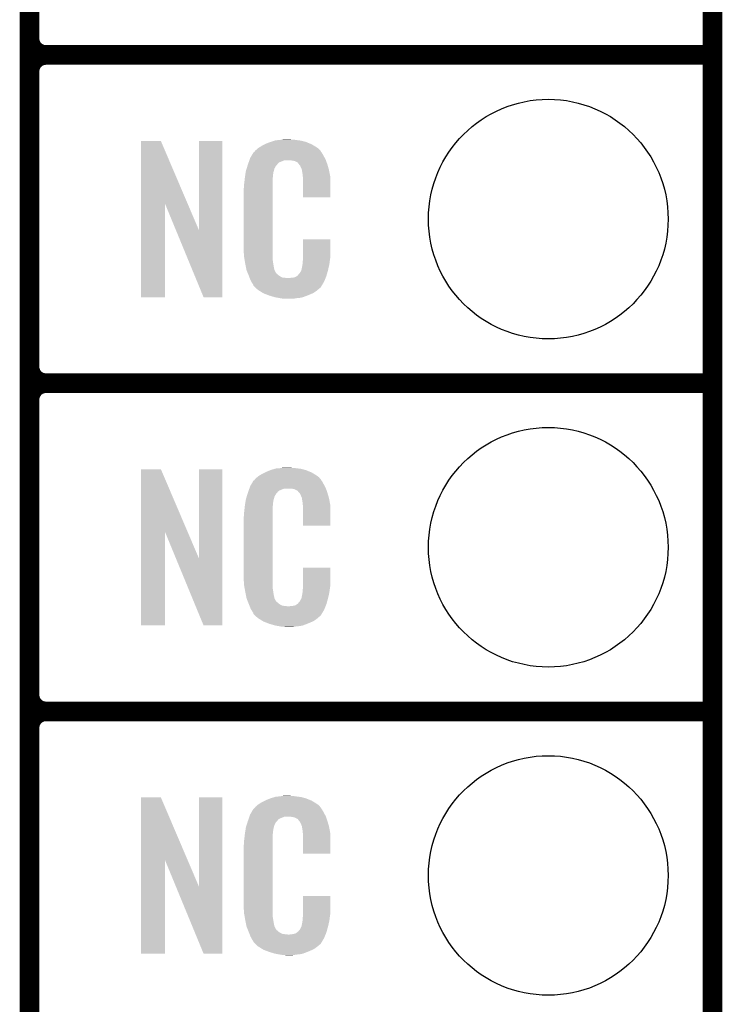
# Model space of a CAD drawing. Extents: x -1.3 to 24.2, y -3.9 to 53.4.
# Tile 21 of 26: x 18.8 to 24.2, y 9.2 to 16.8. Entities that reach past the tile are written whole.
import ezdxf

# ---------------------------------------------------------------- set-up
doc = ezdxf.new("R2010")
doc.units = 0
doc.layers.get('0').update_dxf_attribs({"linetype": 'CONTINUOUS'})
for name, color, linetype in [('OLED_W_2_CLICK_V102_GKO', 10, 'CONTINUOUS'), ('OLED_W_2_CLICK_V102_GTO', 9, 'CONTINUOUS'), ('OLED_W_2_CLICK_V102_GTS', 12, 'CONTINUOUS')]:
    doc.layers.add(name, color=color, linetype=linetype)

# ---------------------------------------------------------------- blocks, each defined once
blk = doc.blocks.new('ROUND_67')
blk.add_circle((0, 0), 0.9271)

msp = doc.modelspace()

# ---------------------------------------------------------------- linework, layer by layer
at = {"layer": 'OLED_W_2_CLICK_V102_GKO', "const_width": 0.1524}
msp.add_lwpolyline([(24.13, -1.27), (24.13, 24.13)], dxfattribs=at)
at = {"layer": 'OLED_W_2_CLICK_V102_GTO', "const_width": 0.1524}
for points in [[(18.8468, -0.5588), (18.8468, 18.3388)], [(18.9738, 16.51), (24.13, 16.51)], [(18.9738, 16.51), (24.13, 16.51)], [(18.8468, 14.097), (18.8468, 16.383)], [(18.9738, 13.97), (24.13, 13.97)], [(18.9738, 13.97), (24.13, 13.97)], [(18.8468, 11.557), (18.8468, 13.843)], [(18.9738, 11.43), (24.13, 11.43)], [(18.9738, 11.43), (24.13, 11.43)], [(18.8468, 9.017), (18.8468, 11.303)]]:
    msp.add_lwpolyline(points, dxfattribs=at)
for points in [[(18.8468, 16.637, 0.4142136), (18.9738, 16.51)], [(18.9738, 16.51, 0.4142136), (18.8468, 16.383)], [(18.9738, 16.51, 0.4142136), (18.8468, 16.383)], [(18.8468, 14.097, 0.4142136), (18.9738, 13.97)], [(18.9738, 13.97, 0.4142136), (18.8468, 13.843)], [(18.9738, 13.97, 0.4142136), (18.8468, 13.843)], [(18.8468, 11.557, 0.4142136), (18.9738, 11.43)], [(18.9738, 11.43, 0.4142136), (18.8468, 11.303)], [(18.9738, 11.43, 0.4142136), (18.8468, 11.303)]]:
    msp.add_lwpolyline(points, format="xyb", dxfattribs=at)
at = {"layer": 'OLED_W_2_CLICK_V102_GTO'}
for points in [[(20.751802, 15.8496), (20.78228, 15.85214), (20.927062, 15.8496), (20.90674, 15.85214)], [(20.78228, 15.85214), (20.79752, 15.85468), (20.90674, 15.85214), (20.891502, 15.85468)], [(20.79752, 15.85468), (20.812762, 15.85722), (20.876262, 15.85468), (20.863562, 15.85722)], [(19.707872, 15.356728), (19.70788, 15.844506), (20.070862, 15.356728), (19.862804, 15.844506)], [(19.70788, 15.844506), (19.707882, 15.84452), (19.862804, 15.844506), (19.707882, 15.84452)], [(20.15744, 15.153748), (20.15746, 15.844498), (20.337766, 15.153748), (20.33778, 15.844498)], [(20.15746, 15.844498), (20.157462, 15.84452), (20.33778, 15.844498), (20.157462, 15.84452)], [(20.59432, 15.770862), (20.608834, 15.78356), (21.095424, 15.770862), (21.084542, 15.78356)], [(20.608834, 15.78356), (20.614642, 15.78864), (21.084542, 15.78356), (21.077432, 15.78864)], [(20.614642, 15.78864), (20.626618, 15.796262), (21.077432, 15.78864), (21.06676, 15.796262)], [(20.626618, 15.796262), (20.642582, 15.80642), (21.06676, 15.796262), (21.04983, 15.80642)], [(20.642582, 15.80642), (20.66798, 15.81912), (21.04983, 15.80642), (21.02866, 15.81912)], [(20.66798, 15.81912), (20.67814, 15.8242), (21.02866, 15.81912), (21.016324, 15.8242)], [(20.67814, 15.8242), (20.703538, 15.83436), (21.016324, 15.8242), (20.991652, 15.83436)], [(20.703538, 15.83436), (20.711158, 15.8369), (20.991652, 15.83436), (20.985482, 15.8369)], [(20.711158, 15.8369), (20.7264, 15.84198), (20.985482, 15.8369), (20.966432, 15.84198)], [(20.7264, 15.84198), (20.743334, 15.84706), (20.966432, 15.84198), (20.947382, 15.84706)], [(20.743334, 15.84706), (20.751802, 15.8496), (20.947382, 15.84706), (20.927062, 15.8496)], [(20.547456, 15.69466), (20.549232, 15.699738), (21.139694, 15.69466), (21.13788, 15.699738)], [(20.549232, 15.699738), (20.55368, 15.712442), (21.13788, 15.699738), (21.130952, 15.712442)], [(20.55368, 15.712442), (20.562644, 15.72768), (21.130952, 15.712442), (21.12264, 15.72768)], [(20.562644, 15.72768), (20.576094, 15.75054), (21.12264, 15.72768), (21.109942, 15.75054)], [(20.576094, 15.75054), (20.579086, 15.755622), (21.109942, 15.75054), (21.106132, 15.755622)], [(20.579086, 15.755622), (20.584162, 15.758164), (21.106132, 15.755622), (21.104224, 15.758164)], [(20.584162, 15.758164), (20.58619, 15.7607), (21.104224, 15.758164), (21.102322, 15.7607)], [(20.58619, 15.7607), (20.59025, 15.765776), (21.102322, 15.7607), (21.099782, 15.765776)], [(20.59025, 15.765776), (20.59432, 15.770862), (21.099782, 15.765776), (21.095424, 15.770862)], [(20.52066, 15.613382), (20.526272, 15.631158), (20.73679, 15.613382), (20.741638, 15.631158)], [(20.526272, 15.631158), (20.533492, 15.654018), (20.741638, 15.631158), (20.754338, 15.654018)], [(20.533492, 15.654018), (20.5359, 15.66164), (20.754338, 15.654018), (20.761958, 15.66164)], [(20.5359, 15.66164), (20.536788, 15.66418), (20.761958, 15.66164), (20.764498, 15.66418)], [(20.536788, 15.66418), (20.538564, 15.669256), (20.764498, 15.66418), (20.767038, 15.669256)], [(20.538564, 15.669256), (20.542122, 15.679418), (20.767038, 15.669256), (20.77974, 15.679418)], [(20.542122, 15.679418), (20.547454, 15.694658), (20.77974, 15.679418), (20.817836, 15.694658)], [(20.547454, 15.694658), (20.547456, 15.69466), (20.817836, 15.694658), (20.866098, 15.69466)], [(20.88388, 15.69212), (20.866098, 15.69466), (21.140602, 15.69212), (21.139694, 15.69466)], [(20.896578, 15.68958), (20.88388, 15.69212), (21.141508, 15.68958), (21.140602, 15.69212)], [(20.921974, 15.676882), (20.896578, 15.68958), (21.146044, 15.676882), (21.141508, 15.68958)], [(20.924518, 15.671804), (20.921974, 15.676882), (21.147856, 15.671804), (21.146044, 15.676882)], [(20.931054, 15.66418), (20.924518, 15.671804), (21.150578, 15.66418), (21.147856, 15.671804)], [(20.939758, 15.654022), (20.931054, 15.66418), (21.153568, 15.654022), (21.150578, 15.66418)], [(20.94992, 15.63116), (20.939758, 15.654022), (21.160292, 15.63116), (21.153568, 15.654022)], [(20.953984, 15.621002), (20.94992, 15.63116), (21.16328, 15.621002), (21.160292, 15.63116)], [(20.954998, 15.618464), (20.953984, 15.621002), (21.163764, 15.618464), (21.16328, 15.621002)], [(20.5105, 15.54226), (20.512756, 15.562578), (20.72894, 15.54226), (20.72894, 15.562578)], [(20.512756, 15.562578), (20.51304, 15.56512), (20.72894, 15.562578), (20.729448, 15.56512)], [(20.51304, 15.56512), (20.514642, 15.575278), (20.729448, 15.56512), (20.73148, 15.575278)], [(20.514642, 15.575278), (20.516648, 15.587978), (20.73148, 15.575278), (20.73148, 15.587978)], [(20.516648, 15.587978), (20.518252, 15.598138), (20.73148, 15.587978), (20.73402, 15.598138)], [(20.518252, 15.598138), (20.519054, 15.603218), (20.73402, 15.598138), (20.73402, 15.603218)], [(20.519054, 15.603218), (20.52066, 15.613382), (20.73402, 15.603218), (20.73679, 15.613382)], [(20.955, 15.610842), (20.954998, 15.618464), (21.165216, 15.610842), (21.163764, 15.618464)], [(20.95754, 15.598138), (20.955, 15.610842), (21.167636, 15.598138), (21.165216, 15.610842)], [(20.96008, 15.58036), (20.95754, 15.598138), (21.171022, 15.58036), (21.167636, 15.598138)], [(20.961058, 15.567658), (20.96008, 15.58036), (21.17344, 15.567658), (21.171022, 15.58036)], [(20.96262, 15.54734), (20.961058, 15.567658), (21.173436, 15.54734), (21.17344, 15.567658)], [(20.96262, 15.407662), (20.96262, 15.54734), (21.173418, 15.407662), (21.173436, 15.54734)], [(20.50288, 15.471142), (20.50542, 15.483842), (20.7264, 15.471142), (20.7264, 15.483842)], [(20.50288, 15.02156), (20.50288, 15.471142), (20.7264, 15.02156), (20.7264, 15.471142)], [(20.50542, 15.50162), (20.50796, 15.5194), (20.7264, 15.50162), (20.7264, 15.5194)], [(20.50542, 15.483842), (20.50542, 15.50162), (20.7264, 15.483842), (20.7264, 15.50162)], [(20.50796, 15.5194), (20.508242, 15.521938), (20.7264, 15.5194), (20.7264, 15.521938)], [(20.508242, 15.521938), (20.5105, 15.54226), (20.7264, 15.521938), (20.72894, 15.54226)], [(21.173418, 15.40764), (20.96262, 15.407662), (21.173418, 15.40764), (21.173418, 15.407662)], [(19.70786, 14.635502), (19.707872, 15.356728), (19.895798, 14.635502), (19.89582, 15.356728)], [(19.979456, 15.153748), (19.89582, 15.356728), (20.15744, 15.153748), (20.070862, 15.356728)], [(20.192996, 14.635494), (19.979456, 15.153748), (20.337758, 14.635494), (20.337766, 15.153748)], [(20.505232, 14.95806), (20.50288, 15.02156), (20.7264, 14.95806), (20.7264, 15.02156)], [(20.96262, 14.94282), (20.96264, 15.082498), (21.17344, 14.94282), (21.17344, 15.082498)], [(20.96264, 15.082498), (20.962642, 15.08252), (21.17344, 15.082498), (20.962642, 15.08252)], [(20.50542, 14.952982), (20.505232, 14.95806), (20.727126, 14.952982), (20.7264, 14.95806)], [(20.50763, 14.940278), (20.50542, 14.952982), (20.72894, 14.940278), (20.727126, 14.952982)], [(20.511606, 14.917418), (20.50763, 14.940278), (20.72894, 14.917418), (20.72894, 14.940278)], [(20.96262, 14.930122), (20.96262, 14.94282), (21.171626, 14.930122), (21.17344, 14.94282)], [(20.51558, 14.89456), (20.511606, 14.917418), (20.73255, 14.89456), (20.72894, 14.917418)], [(20.520662, 14.86916), (20.51558, 14.89456), (20.73656, 14.86916), (20.73255, 14.89456)], [(20.525234, 14.846298), (20.520662, 14.86916), (20.74164, 14.846298), (20.73656, 14.86916)], [(20.949922, 14.843762), (20.955, 14.869162), (21.15566, 14.843762), (21.161636, 14.869162)], [(20.955, 14.869162), (20.955002, 14.871704), (21.161636, 14.869162), (21.162234, 14.871704)], [(20.955002, 14.871704), (20.95754, 14.876784), (21.162234, 14.871704), (21.163428, 14.876784)], [(20.95754, 14.884402), (20.958048, 14.886942), (21.165222, 14.884402), (21.16582, 14.886942)], [(20.95754, 14.876784), (20.95754, 14.884402), (21.163428, 14.876784), (21.165222, 14.884402)], [(20.958048, 14.886942), (20.96008, 14.897102), (21.16582, 14.886942), (21.167174, 14.897102)], [(20.96008, 14.9098), (20.961984, 14.92504), (21.168866, 14.9098), (21.1709, 14.92504)], [(20.96008, 14.897102), (20.96008, 14.9098), (21.167174, 14.897102), (21.168866, 14.9098)], [(20.961984, 14.92504), (20.96262, 14.930122), (21.1709, 14.92504), (21.171626, 14.930122)], [(20.52574, 14.843762), (20.525234, 14.846298), (20.74291, 14.843762), (20.74164, 14.846298)], [(20.533062, 14.82598), (20.52574, 14.843762), (20.751802, 14.82598), (20.74291, 14.843762)], [(20.53411, 14.823436), (20.533062, 14.82598), (20.754342, 14.823436), (20.751802, 14.82598)], [(20.5362, 14.81836), (20.53411, 14.823436), (20.756884, 14.81836), (20.754342, 14.823436)], [(20.538292, 14.813278), (20.5362, 14.81836), (20.764502, 14.813278), (20.756884, 14.81836)], [(20.54143, 14.80566), (20.538292, 14.813278), (20.77212, 14.80566), (20.764502, 14.813278)], [(20.54352, 14.80058), (20.54143, 14.80566), (20.779742, 14.80058), (20.77212, 14.80566)], [(20.545474, 14.7955), (20.54352, 14.80058), (20.787362, 14.7955), (20.779742, 14.80058)], [(20.548406, 14.78788), (20.545474, 14.7955), (20.802604, 14.78788), (20.787362, 14.7955)], [(20.55036, 14.7828), (20.548406, 14.78788), (20.848322, 14.7828), (20.802604, 14.78788)], [(20.848322, 14.7828), (20.858482, 14.782802), (21.136684, 14.7828), (21.136686, 14.782802)], [(20.858482, 14.782802), (20.866104, 14.78534), (21.136686, 14.782802), (21.13773, 14.78534)], [(20.876262, 14.78534), (20.901662, 14.79042), (21.13773, 14.78534), (21.139822, 14.79042)], [(20.901662, 14.79042), (20.914356, 14.798038), (21.139822, 14.79042), (21.14296, 14.798038)], [(20.914356, 14.798038), (20.91436, 14.79804), (21.14296, 14.798038), (21.14296, 14.79804)], [(20.91436, 14.79804), (20.924522, 14.805666), (21.14296, 14.79804), (21.145078, 14.805666)], [(20.924522, 14.805666), (20.927062, 14.81074), (21.145078, 14.805666), (21.146488, 14.81074)], [(20.927062, 14.81074), (20.937222, 14.820902), (21.146488, 14.81074), (21.14931, 14.820902)], [(20.937222, 14.820902), (20.94992, 14.84376), (21.14931, 14.820902), (21.15566, 14.84376)], [(20.94992, 14.84376), (20.949922, 14.843762), (21.15566, 14.84376), (21.15566, 14.843762)], [(20.55622, 14.76756), (20.55036, 14.7828), (21.130408, 14.76756), (21.136684, 14.7828)], [(20.563278, 14.75486), (20.55622, 14.76756), (21.12518, 14.75486), (21.130408, 14.76756)], [(20.568922, 14.744698), (20.563278, 14.75486), (21.119082, 14.744698), (21.12518, 14.75486)], [(20.579076, 14.729466), (20.568922, 14.744698), (21.109942, 14.729466), (21.119082, 14.744698)], [(20.57908, 14.724386), (20.579076, 14.729466), (21.106894, 14.724386), (21.109942, 14.729466)], [(20.586704, 14.71676), (20.57908, 14.724386), (21.10232, 14.71676), (21.106894, 14.724386)], [(20.591784, 14.711678), (20.586704, 14.71676), (21.099776, 14.711678), (21.10232, 14.71676)], [(20.59686, 14.706598), (20.591784, 14.711678), (21.093426, 14.706598), (21.099776, 14.711678)], [(19.895798, 14.63548), (19.70786, 14.635502), (19.895798, 14.63548), (19.895798, 14.635502)], [(20.337758, 14.63548), (20.192996, 14.635494), (20.337758, 14.63548), (20.337758, 14.635494)], [(20.602786, 14.70152), (20.59686, 14.706598), (21.08708, 14.70152), (21.093426, 14.706598)], [(20.614638, 14.69136), (20.602786, 14.70152), (21.075228, 14.69136), (21.08708, 14.70152)], [(20.622768, 14.68628), (20.614638, 14.69136), (21.069302, 14.68628), (21.075228, 14.69136)], [(20.65122, 14.6685), (20.622768, 14.68628), (21.0439, 14.6685), (21.069302, 14.68628)], [(20.65528, 14.665962), (20.65122, 14.6685), (21.037978, 14.665962), (21.0439, 14.6685)], [(20.687936, 14.65326), (20.65528, 14.665962), (21.00834, 14.65326), (21.037978, 14.665962)], [(20.701, 14.648178), (20.687936, 14.65326), (20.99527, 14.648178), (21.00834, 14.65326)], [(20.744178, 14.63548), (20.701, 14.648178), (20.962618, 14.63548), (20.99527, 14.648178)], [(20.771274, 14.6304), (20.744178, 14.63548), (20.939758, 14.6304), (20.962618, 14.63548)], [(20.78482, 14.62786), (20.771274, 14.6304), (20.91182, 14.62786), (20.939758, 14.6304)], [(20.800058, 14.62532), (20.78482, 14.62786), (20.896578, 14.62532), (20.91182, 14.62786)], [(20.827998, 14.62278), (20.817838, 14.62532), (20.881338, 14.62278), (20.896578, 14.62532)], [(19.707872, 12.816728), (19.70788, 13.304506), (20.070862, 12.816728), (19.862804, 13.304506)], [(19.70788, 13.304506), (19.707882, 13.30452), (19.862804, 13.304506), (19.707882, 13.30452)], [(20.15744, 12.613748), (20.15746, 13.304498), (20.337766, 12.613748), (20.33778, 13.304498)], [(20.15746, 13.304498), (20.157462, 13.30452), (20.33778, 13.304498), (20.157462, 13.30452)], [(20.626618, 13.256262), (20.642582, 13.26642), (21.06676, 13.256262), (21.04983, 13.26642)], [(20.642582, 13.26642), (20.66798, 13.27912), (21.04983, 13.26642), (21.02866, 13.27912)], [(20.66798, 13.27912), (20.67814, 13.2842), (21.02866, 13.27912), (21.016324, 13.2842)], [(20.67814, 13.2842), (20.703538, 13.29436), (21.016324, 13.2842), (20.991652, 13.29436)], [(20.703538, 13.29436), (20.711158, 13.2969), (20.991652, 13.29436), (20.985482, 13.2969)], [(20.711158, 13.2969), (20.7264, 13.30198), (20.985482, 13.2969), (20.966432, 13.30198)], [(20.7264, 13.30198), (20.743334, 13.30706), (20.966432, 13.30198), (20.947382, 13.30706)], [(20.743334, 13.30706), (20.751802, 13.3096), (20.947382, 13.30706), (20.927062, 13.3096)], [(20.751802, 13.3096), (20.78228, 13.31214), (20.927062, 13.3096), (20.90674, 13.31214)], [(20.78228, 13.31214), (20.79752, 13.31468), (20.90674, 13.31214), (20.891502, 13.31468)], [(20.79752, 13.31468), (20.812762, 13.31722), (20.876262, 13.31468), (20.863562, 13.31722)], [(20.55368, 13.172442), (20.562644, 13.18768), (21.130952, 13.172442), (21.12264, 13.18768)], [(20.562644, 13.18768), (20.576094, 13.21054), (21.12264, 13.18768), (21.109942, 13.21054)], [(20.576094, 13.21054), (20.579086, 13.215622), (21.109942, 13.21054), (21.106132, 13.215622)], [(20.579086, 13.215622), (20.584162, 13.218164), (21.106132, 13.215622), (21.104224, 13.218164)], [(20.584162, 13.218164), (20.58619, 13.2207), (21.104224, 13.218164), (21.102322, 13.2207)], [(20.58619, 13.2207), (20.59025, 13.225776), (21.102322, 13.2207), (21.099782, 13.225776)], [(20.59025, 13.225776), (20.59432, 13.230862), (21.099782, 13.225776), (21.095424, 13.230862)], [(20.59432, 13.230862), (20.608834, 13.24356), (21.095424, 13.230862), (21.084542, 13.24356)], [(20.608834, 13.24356), (20.614642, 13.24864), (21.084542, 13.24356), (21.077432, 13.24864)], [(20.614642, 13.24864), (20.626618, 13.256262), (21.077432, 13.24864), (21.06676, 13.256262)], [(20.526272, 13.091158), (20.533492, 13.114018), (20.741638, 13.091158), (20.754338, 13.114018)], [(20.533492, 13.114018), (20.5359, 13.12164), (20.754338, 13.114018), (20.761958, 13.12164)], [(20.5359, 13.12164), (20.536788, 13.12418), (20.761958, 13.12164), (20.764498, 13.12418)], [(20.536788, 13.12418), (20.538564, 13.129256), (20.764498, 13.12418), (20.767038, 13.129256)], [(20.538564, 13.129256), (20.542122, 13.139418), (20.767038, 13.129256), (20.77974, 13.139418)], [(20.542122, 13.139418), (20.547454, 13.154658), (20.77974, 13.139418), (20.817836, 13.154658)], [(20.547454, 13.154658), (20.547456, 13.15466), (20.817836, 13.154658), (20.866098, 13.15466)], [(20.547456, 13.15466), (20.549232, 13.159738), (21.139694, 13.15466), (21.13788, 13.159738)], [(20.549232, 13.159738), (20.55368, 13.172442), (21.13788, 13.159738), (21.130952, 13.172442)], [(20.88388, 13.15212), (20.866098, 13.15466), (21.140602, 13.15212), (21.139694, 13.15466)], [(20.896578, 13.14958), (20.88388, 13.15212), (21.141508, 13.14958), (21.140602, 13.15212)], [(20.921974, 13.136882), (20.896578, 13.14958), (21.146044, 13.136882), (21.141508, 13.14958)], [(20.924518, 13.131804), (20.921974, 13.136882), (21.147856, 13.131804), (21.146044, 13.136882)], [(20.931054, 13.12418), (20.924518, 13.131804), (21.150578, 13.12418), (21.147856, 13.131804)], [(20.939758, 13.114022), (20.931054, 13.12418), (21.153568, 13.114022), (21.150578, 13.12418)], [(20.94992, 13.09116), (20.939758, 13.114022), (21.160292, 13.09116), (21.153568, 13.114022)], [(20.51304, 13.02512), (20.514642, 13.035278), (20.729448, 13.02512), (20.73148, 13.035278)], [(20.514642, 13.035278), (20.516648, 13.047978), (20.73148, 13.035278), (20.73148, 13.047978)], [(20.516648, 13.047978), (20.518252, 13.058138), (20.73148, 13.047978), (20.73402, 13.058138)], [(20.518252, 13.058138), (20.519054, 13.063218), (20.73402, 13.058138), (20.73402, 13.063218)], [(20.519054, 13.063218), (20.52066, 13.073382), (20.73402, 13.063218), (20.73679, 13.073382)], [(20.52066, 13.073382), (20.526272, 13.091158), (20.73679, 13.073382), (20.741638, 13.091158)], [(20.953984, 13.081002), (20.94992, 13.09116), (21.16328, 13.081002), (21.160292, 13.09116)], [(20.954998, 13.078464), (20.953984, 13.081002), (21.163764, 13.078464), (21.16328, 13.081002)], [(20.955, 13.070842), (20.954998, 13.078464), (21.165216, 13.070842), (21.163764, 13.078464)], [(20.95754, 13.058138), (20.955, 13.070842), (21.167636, 13.058138), (21.165216, 13.070842)], [(20.96008, 13.04036), (20.95754, 13.058138), (21.171022, 13.04036), (21.167636, 13.058138)], [(20.961058, 13.027658), (20.96008, 13.04036), (21.17344, 13.027658), (21.171022, 13.04036)], [(20.50542, 12.96162), (20.50796, 12.9794), (20.7264, 12.96162), (20.7264, 12.9794)], [(20.50542, 12.943842), (20.50542, 12.96162), (20.7264, 12.943842), (20.7264, 12.96162)], [(20.50796, 12.9794), (20.508242, 12.981938), (20.7264, 12.9794), (20.7264, 12.981938)], [(20.508242, 12.981938), (20.5105, 13.00226), (20.7264, 12.981938), (20.72894, 13.00226)], [(20.5105, 13.00226), (20.512756, 13.022578), (20.72894, 13.00226), (20.72894, 13.022578)], [(20.512756, 13.022578), (20.51304, 13.02512), (20.72894, 13.022578), (20.729448, 13.02512)], [(20.96262, 13.00734), (20.961058, 13.027658), (21.173436, 13.00734), (21.17344, 13.027658)], [(20.96262, 12.867662), (20.96262, 13.00734), (21.173418, 12.867662), (21.173436, 13.00734)], [(20.50288, 12.931142), (20.50542, 12.943842), (20.7264, 12.931142), (20.7264, 12.943842)], [(20.50288, 12.48156), (20.50288, 12.931142), (20.7264, 12.48156), (20.7264, 12.931142)], [(19.70786, 12.095502), (19.707872, 12.816728), (19.895798, 12.095502), (19.89582, 12.816728)], [(19.979456, 12.613748), (19.89582, 12.816728), (20.15744, 12.613748), (20.070862, 12.816728)], [(21.173418, 12.86764), (20.96262, 12.867662), (21.173418, 12.86764), (21.173418, 12.867662)], [(20.192996, 12.095494), (19.979456, 12.613748), (20.337758, 12.095494), (20.337766, 12.613748)], [(20.96262, 12.40282), (20.96264, 12.542498), (21.17344, 12.40282), (21.17344, 12.542498)], [(20.96264, 12.542498), (20.962642, 12.54252), (21.17344, 12.542498), (20.962642, 12.54252)], [(20.505232, 12.41806), (20.50288, 12.48156), (20.7264, 12.41806), (20.7264, 12.48156)], [(20.50542, 12.412982), (20.505232, 12.41806), (20.727126, 12.412982), (20.7264, 12.41806)], [(20.50763, 12.400278), (20.50542, 12.412982), (20.72894, 12.400278), (20.727126, 12.412982)], [(20.511606, 12.377418), (20.50763, 12.400278), (20.72894, 12.377418), (20.72894, 12.400278)], [(20.51558, 12.35456), (20.511606, 12.377418), (20.73255, 12.35456), (20.72894, 12.377418)], [(20.520662, 12.32916), (20.51558, 12.35456), (20.73656, 12.32916), (20.73255, 12.35456)], [(20.95754, 12.344402), (20.958048, 12.346942), (21.165222, 12.344402), (21.16582, 12.346942)], [(20.95754, 12.336784), (20.95754, 12.344402), (21.163428, 12.336784), (21.165222, 12.344402)], [(20.958048, 12.346942), (20.96008, 12.357102), (21.16582, 12.346942), (21.167174, 12.357102)], [(20.96008, 12.3698), (20.961984, 12.38504), (21.168866, 12.3698), (21.1709, 12.38504)], [(20.96008, 12.357102), (20.96008, 12.3698), (21.167174, 12.357102), (21.168866, 12.3698)], [(20.961984, 12.38504), (20.96262, 12.390122), (21.1709, 12.38504), (21.171626, 12.390122)], [(20.96262, 12.390122), (20.96262, 12.40282), (21.171626, 12.390122), (21.17344, 12.40282)], [(20.525234, 12.306298), (20.520662, 12.32916), (20.74164, 12.306298), (20.73656, 12.32916)], [(20.52574, 12.303762), (20.525234, 12.306298), (20.74291, 12.303762), (20.74164, 12.306298)], [(20.533062, 12.28598), (20.52574, 12.303762), (20.751802, 12.28598), (20.74291, 12.303762)], [(20.53411, 12.283436), (20.533062, 12.28598), (20.754342, 12.283436), (20.751802, 12.28598)], [(20.5362, 12.27836), (20.53411, 12.283436), (20.756884, 12.27836), (20.754342, 12.283436)], [(20.538292, 12.273278), (20.5362, 12.27836), (20.764502, 12.273278), (20.756884, 12.27836)], [(20.54143, 12.26566), (20.538292, 12.273278), (20.77212, 12.26566), (20.764502, 12.273278)], [(20.924522, 12.265666), (20.927062, 12.27074), (21.145078, 12.265666), (21.146488, 12.27074)], [(20.927062, 12.27074), (20.937222, 12.280902), (21.146488, 12.27074), (21.14931, 12.280902)], [(20.937222, 12.280902), (20.94992, 12.30376), (21.14931, 12.280902), (21.15566, 12.30376)], [(20.94992, 12.30376), (20.949922, 12.303762), (21.15566, 12.30376), (21.15566, 12.303762)], [(20.949922, 12.303762), (20.955, 12.329162), (21.15566, 12.303762), (21.161636, 12.329162)], [(20.955, 12.329162), (20.955002, 12.331704), (21.161636, 12.329162), (21.162234, 12.331704)], [(20.955002, 12.331704), (20.95754, 12.336784), (21.162234, 12.331704), (21.163428, 12.336784)], [(20.54352, 12.26058), (20.54143, 12.26566), (20.779742, 12.26058), (20.77212, 12.26566)], [(20.545474, 12.2555), (20.54352, 12.26058), (20.787362, 12.2555), (20.779742, 12.26058)], [(20.548406, 12.24788), (20.545474, 12.2555), (20.802604, 12.24788), (20.787362, 12.2555)], [(20.55036, 12.2428), (20.548406, 12.24788), (20.848322, 12.2428), (20.802604, 12.24788)], [(20.55622, 12.22756), (20.55036, 12.2428), (21.130408, 12.22756), (21.136684, 12.2428)], [(20.563278, 12.21486), (20.55622, 12.22756), (21.12518, 12.21486), (21.130408, 12.22756)], [(20.568922, 12.204698), (20.563278, 12.21486), (21.119082, 12.204698), (21.12518, 12.21486)], [(20.579076, 12.189466), (20.568922, 12.204698), (21.109942, 12.189466), (21.119082, 12.204698)], [(20.848322, 12.2428), (20.858482, 12.242802), (21.136684, 12.2428), (21.136686, 12.242802)], [(20.858482, 12.242802), (20.866104, 12.24534), (21.136686, 12.242802), (21.13773, 12.24534)], [(20.876262, 12.24534), (20.901662, 12.25042), (21.13773, 12.24534), (21.139822, 12.25042)], [(20.901662, 12.25042), (20.914356, 12.258038), (21.139822, 12.25042), (21.14296, 12.258038)], [(20.914356, 12.258038), (20.91436, 12.25804), (21.14296, 12.258038), (21.14296, 12.25804)], [(20.91436, 12.25804), (20.924522, 12.265666), (21.14296, 12.25804), (21.145078, 12.265666)], [(20.57908, 12.184386), (20.579076, 12.189466), (21.106894, 12.184386), (21.109942, 12.189466)], [(20.586704, 12.17676), (20.57908, 12.184386), (21.10232, 12.17676), (21.106894, 12.184386)], [(20.591784, 12.171678), (20.586704, 12.17676), (21.099776, 12.171678), (21.10232, 12.17676)], [(20.59686, 12.166598), (20.591784, 12.171678), (21.093426, 12.166598), (21.099776, 12.171678)], [(20.602786, 12.16152), (20.59686, 12.166598), (21.08708, 12.16152), (21.093426, 12.166598)], [(20.614638, 12.15136), (20.602786, 12.16152), (21.075228, 12.15136), (21.08708, 12.16152)], [(20.622768, 12.14628), (20.614638, 12.15136), (21.069302, 12.14628), (21.075228, 12.15136)], [(20.65122, 12.1285), (20.622768, 12.14628), (21.0439, 12.1285), (21.069302, 12.14628)], [(20.65528, 12.125962), (20.65122, 12.1285), (21.037978, 12.125962), (21.0439, 12.1285)], [(20.687936, 12.11326), (20.65528, 12.125962), (21.00834, 12.11326), (21.037978, 12.125962)], [(19.895798, 12.09548), (19.70786, 12.095502), (19.895798, 12.09548), (19.895798, 12.095502)], [(20.337758, 12.09548), (20.192996, 12.095494), (20.337758, 12.09548), (20.337758, 12.095494)], [(20.701, 12.108178), (20.687936, 12.11326), (20.99527, 12.108178), (21.00834, 12.11326)], [(20.744178, 12.09548), (20.701, 12.108178), (20.962618, 12.09548), (20.99527, 12.108178)], [(20.771274, 12.0904), (20.744178, 12.09548), (20.939758, 12.0904), (20.962618, 12.09548)], [(20.78482, 12.08786), (20.771274, 12.0904), (20.91182, 12.08786), (20.939758, 12.0904)], [(20.800058, 12.08532), (20.78482, 12.08786), (20.896578, 12.08532), (20.91182, 12.08786)], [(20.827998, 12.08278), (20.817838, 12.08532), (20.881338, 12.08278), (20.896578, 12.08532)], [(19.707872, 10.276728), (19.70788, 10.764506), (20.070862, 10.276728), (19.862804, 10.764506)], [(19.70788, 10.764506), (19.707882, 10.76452), (19.862804, 10.764506), (19.707882, 10.76452)], [(20.15744, 10.073748), (20.15746, 10.764498), (20.337766, 10.073748), (20.33778, 10.764498)], [(20.15746, 10.764498), (20.157462, 10.76452), (20.33778, 10.764498), (20.157462, 10.76452)], [(20.67814, 10.7442), (20.703538, 10.75436), (21.016324, 10.7442), (20.991652, 10.75436)], [(20.703538, 10.75436), (20.711158, 10.7569), (20.991652, 10.75436), (20.985482, 10.7569)], [(20.711158, 10.7569), (20.7264, 10.76198), (20.985482, 10.7569), (20.966432, 10.76198)], [(20.7264, 10.76198), (20.743334, 10.76706), (20.966432, 10.76198), (20.947382, 10.76706)], [(20.743334, 10.76706), (20.751802, 10.7696), (20.947382, 10.76706), (20.927062, 10.7696)], [(20.751802, 10.7696), (20.78228, 10.77214), (20.927062, 10.7696), (20.90674, 10.77214)], [(20.78228, 10.77214), (20.79752, 10.77468), (20.90674, 10.77214), (20.891502, 10.77468)], [(20.79752, 10.77468), (20.812762, 10.77722), (20.876262, 10.77468), (20.863562, 10.77722)], [(20.562644, 10.64768), (20.576094, 10.67054), (21.12264, 10.64768), (21.109942, 10.67054)], [(20.576094, 10.67054), (20.579086, 10.675622), (21.109942, 10.67054), (21.106132, 10.675622)], [(20.579086, 10.675622), (20.584162, 10.678164), (21.106132, 10.675622), (21.104224, 10.678164)], [(20.584162, 10.678164), (20.58619, 10.6807), (21.104224, 10.678164), (21.102322, 10.6807)], [(20.58619, 10.6807), (20.59025, 10.685776), (21.102322, 10.6807), (21.099782, 10.685776)], [(20.59025, 10.685776), (20.59432, 10.690862), (21.099782, 10.685776), (21.095424, 10.690862)], [(20.59432, 10.690862), (20.608834, 10.70356), (21.095424, 10.690862), (21.084542, 10.70356)], [(20.608834, 10.70356), (20.614642, 10.70864), (21.084542, 10.70356), (21.077432, 10.70864)], [(20.614642, 10.70864), (20.626618, 10.716262), (21.077432, 10.70864), (21.06676, 10.716262)], [(20.626618, 10.716262), (20.642582, 10.72642), (21.06676, 10.716262), (21.04983, 10.72642)], [(20.642582, 10.72642), (20.66798, 10.73912), (21.04983, 10.72642), (21.02866, 10.73912)], [(20.66798, 10.73912), (20.67814, 10.7442), (21.02866, 10.73912), (21.016324, 10.7442)], [(20.538564, 10.589256), (20.542122, 10.599418), (20.767038, 10.589256), (20.77974, 10.599418)], [(20.542122, 10.599418), (20.547454, 10.614658), (20.77974, 10.599418), (20.817836, 10.614658)], [(20.547454, 10.614658), (20.547456, 10.61466), (20.817836, 10.614658), (20.866098, 10.61466)], [(20.547456, 10.61466), (20.549232, 10.619738), (21.139694, 10.61466), (21.13788, 10.619738)], [(20.549232, 10.619738), (20.55368, 10.632442), (21.13788, 10.619738), (21.130952, 10.632442)], [(20.55368, 10.632442), (20.562644, 10.64768), (21.130952, 10.632442), (21.12264, 10.64768)], [(20.88388, 10.61212), (20.866098, 10.61466), (21.140602, 10.61212), (21.139694, 10.61466)], [(20.896578, 10.60958), (20.88388, 10.61212), (21.141508, 10.60958), (21.140602, 10.61212)], [(20.921974, 10.596882), (20.896578, 10.60958), (21.146044, 10.596882), (21.141508, 10.60958)], [(20.924518, 10.591804), (20.921974, 10.596882), (21.147856, 10.591804), (21.146044, 10.596882)], [(20.931054, 10.58418), (20.924518, 10.591804), (21.150578, 10.58418), (21.147856, 10.591804)], [(20.516648, 10.507978), (20.518252, 10.518138), (20.73148, 10.507978), (20.73402, 10.518138)], [(20.518252, 10.518138), (20.519054, 10.523218), (20.73402, 10.518138), (20.73402, 10.523218)], [(20.519054, 10.523218), (20.52066, 10.533382), (20.73402, 10.523218), (20.73679, 10.533382)], [(20.52066, 10.533382), (20.526272, 10.551158), (20.73679, 10.533382), (20.741638, 10.551158)], [(20.526272, 10.551158), (20.533492, 10.574018), (20.741638, 10.551158), (20.754338, 10.574018)], [(20.533492, 10.574018), (20.5359, 10.58164), (20.754338, 10.574018), (20.761958, 10.58164)], [(20.5359, 10.58164), (20.536788, 10.58418), (20.761958, 10.58164), (20.764498, 10.58418)], [(20.536788, 10.58418), (20.538564, 10.589256), (20.764498, 10.58418), (20.767038, 10.589256)], [(20.939758, 10.574022), (20.931054, 10.58418), (21.153568, 10.574022), (21.150578, 10.58418)], [(20.94992, 10.55116), (20.939758, 10.574022), (21.160292, 10.55116), (21.153568, 10.574022)], [(20.953984, 10.541002), (20.94992, 10.55116), (21.16328, 10.541002), (21.160292, 10.55116)], [(20.954998, 10.538464), (20.953984, 10.541002), (21.163764, 10.538464), (21.16328, 10.541002)], [(20.955, 10.530842), (20.954998, 10.538464), (21.165216, 10.530842), (21.163764, 10.538464)], [(20.95754, 10.518138), (20.955, 10.530842), (21.167636, 10.518138), (21.165216, 10.530842)], [(20.96008, 10.50036), (20.95754, 10.518138), (21.171022, 10.50036), (21.167636, 10.518138)], [(20.50796, 10.4394), (20.508242, 10.441938), (20.7264, 10.4394), (20.7264, 10.441938)], [(20.508242, 10.441938), (20.5105, 10.46226), (20.7264, 10.441938), (20.72894, 10.46226)], [(20.5105, 10.46226), (20.512756, 10.482578), (20.72894, 10.46226), (20.72894, 10.482578)], [(20.512756, 10.482578), (20.51304, 10.48512), (20.72894, 10.482578), (20.729448, 10.48512)], [(20.51304, 10.48512), (20.514642, 10.495278), (20.729448, 10.48512), (20.73148, 10.495278)], [(20.514642, 10.495278), (20.516648, 10.507978), (20.73148, 10.495278), (20.73148, 10.507978)], [(20.961058, 10.487658), (20.96008, 10.50036), (21.17344, 10.487658), (21.171022, 10.50036)], [(20.96262, 10.46734), (20.961058, 10.487658), (21.173436, 10.46734), (21.17344, 10.487658)], [(20.96262, 10.327662), (20.96262, 10.46734), (21.173418, 10.327662), (21.173436, 10.46734)], [(20.50288, 10.391142), (20.50542, 10.403842), (20.7264, 10.391142), (20.7264, 10.403842)], [(20.50288, 9.94156), (20.50288, 10.391142), (20.7264, 9.94156), (20.7264, 10.391142)], [(20.50542, 10.42162), (20.50796, 10.4394), (20.7264, 10.42162), (20.7264, 10.4394)], [(20.50542, 10.403842), (20.50542, 10.42162), (20.7264, 10.403842), (20.7264, 10.42162)], [(21.173418, 10.32764), (20.96262, 10.327662), (21.173418, 10.32764), (21.173418, 10.327662)], [(19.70786, 9.555502), (19.707872, 10.276728), (19.895798, 9.555502), (19.89582, 10.276728)], [(19.979456, 10.073748), (19.89582, 10.276728), (20.15744, 10.073748), (20.070862, 10.276728)], [(20.192996, 9.555494), (19.979456, 10.073748), (20.337758, 9.555494), (20.337766, 10.073748)], [(20.96262, 9.86282), (20.96264, 10.002498), (21.17344, 9.86282), (21.17344, 10.002498)], [(20.96264, 10.002498), (20.962642, 10.00252), (21.17344, 10.002498), (20.962642, 10.00252)], [(20.505232, 9.87806), (20.50288, 9.94156), (20.7264, 9.87806), (20.7264, 9.94156)], [(20.50542, 9.872982), (20.505232, 9.87806), (20.727126, 9.872982), (20.7264, 9.87806)], [(20.50763, 9.860278), (20.50542, 9.872982), (20.72894, 9.860278), (20.727126, 9.872982)], [(20.511606, 9.837418), (20.50763, 9.860278), (20.72894, 9.837418), (20.72894, 9.860278)], [(20.51558, 9.81456), (20.511606, 9.837418), (20.73255, 9.81456), (20.72894, 9.837418)], [(20.96008, 9.8298), (20.961984, 9.84504), (21.168866, 9.8298), (21.1709, 9.84504)], [(20.961984, 9.84504), (20.96262, 9.850122), (21.1709, 9.84504), (21.171626, 9.850122)], [(20.96262, 9.850122), (20.96262, 9.86282), (21.171626, 9.850122), (21.17344, 9.86282)], [(20.520662, 9.78916), (20.51558, 9.81456), (20.73656, 9.78916), (20.73255, 9.81456)], [(20.525234, 9.766298), (20.520662, 9.78916), (20.74164, 9.766298), (20.73656, 9.78916)], [(20.52574, 9.763762), (20.525234, 9.766298), (20.74291, 9.763762), (20.74164, 9.766298)], [(20.533062, 9.74598), (20.52574, 9.763762), (20.751802, 9.74598), (20.74291, 9.763762)], [(20.937222, 9.740902), (20.94992, 9.76376), (21.14931, 9.740902), (21.15566, 9.76376)], [(20.94992, 9.76376), (20.949922, 9.763762), (21.15566, 9.76376), (21.15566, 9.763762)], [(20.949922, 9.763762), (20.955, 9.789162), (21.15566, 9.763762), (21.161636, 9.789162)], [(20.955, 9.789162), (20.955002, 9.791704), (21.161636, 9.789162), (21.162234, 9.791704)], [(20.955002, 9.791704), (20.95754, 9.796784), (21.162234, 9.791704), (21.163428, 9.796784)], [(20.95754, 9.804402), (20.958048, 9.806942), (21.165222, 9.804402), (21.16582, 9.806942)], [(20.95754, 9.796784), (20.95754, 9.804402), (21.163428, 9.796784), (21.165222, 9.804402)], [(20.958048, 9.806942), (20.96008, 9.817102), (21.16582, 9.806942), (21.167174, 9.817102)], [(20.96008, 9.817102), (20.96008, 9.8298), (21.167174, 9.817102), (21.168866, 9.8298)], [(20.53411, 9.743436), (20.533062, 9.74598), (20.754342, 9.743436), (20.751802, 9.74598)], [(20.5362, 9.73836), (20.53411, 9.743436), (20.756884, 9.73836), (20.754342, 9.743436)], [(20.538292, 9.733278), (20.5362, 9.73836), (20.764502, 9.733278), (20.756884, 9.73836)], [(20.54143, 9.72566), (20.538292, 9.733278), (20.77212, 9.72566), (20.764502, 9.733278)], [(20.54352, 9.72058), (20.54143, 9.72566), (20.779742, 9.72058), (20.77212, 9.72566)], [(20.545474, 9.7155), (20.54352, 9.72058), (20.787362, 9.7155), (20.779742, 9.72058)], [(20.548406, 9.70788), (20.545474, 9.7155), (20.802604, 9.70788), (20.787362, 9.7155)], [(20.55036, 9.7028), (20.548406, 9.70788), (20.848322, 9.7028), (20.802604, 9.70788)], [(20.55622, 9.68756), (20.55036, 9.7028), (21.130408, 9.68756), (21.136684, 9.7028)], [(20.563278, 9.67486), (20.55622, 9.68756), (21.12518, 9.67486), (21.130408, 9.68756)], [(20.848322, 9.7028), (20.858482, 9.702802), (21.136684, 9.7028), (21.136686, 9.702802)], [(20.858482, 9.702802), (20.866104, 9.70534), (21.136686, 9.702802), (21.13773, 9.70534)], [(20.876262, 9.70534), (20.901662, 9.71042), (21.13773, 9.70534), (21.139822, 9.71042)], [(20.901662, 9.71042), (20.914356, 9.718038), (21.139822, 9.71042), (21.14296, 9.718038)], [(20.914356, 9.718038), (20.91436, 9.71804), (21.14296, 9.718038), (21.14296, 9.71804)], [(20.91436, 9.71804), (20.924522, 9.725666), (21.14296, 9.71804), (21.145078, 9.725666)], [(20.924522, 9.725666), (20.927062, 9.73074), (21.145078, 9.725666), (21.146488, 9.73074)], [(20.927062, 9.73074), (20.937222, 9.740902), (21.146488, 9.73074), (21.14931, 9.740902)], [(20.568922, 9.664698), (20.563278, 9.67486), (21.119082, 9.664698), (21.12518, 9.67486)], [(20.579076, 9.649466), (20.568922, 9.664698), (21.109942, 9.649466), (21.119082, 9.664698)], [(20.57908, 9.644386), (20.579076, 9.649466), (21.106894, 9.644386), (21.109942, 9.649466)], [(20.586704, 9.63676), (20.57908, 9.644386), (21.10232, 9.63676), (21.106894, 9.644386)], [(20.591784, 9.631678), (20.586704, 9.63676), (21.099776, 9.631678), (21.10232, 9.63676)], [(20.59686, 9.626598), (20.591784, 9.631678), (21.093426, 9.626598), (21.099776, 9.631678)], [(20.602786, 9.62152), (20.59686, 9.626598), (21.08708, 9.62152), (21.093426, 9.626598)], [(20.614638, 9.61136), (20.602786, 9.62152), (21.075228, 9.61136), (21.08708, 9.62152)], [(20.622768, 9.60628), (20.614638, 9.61136), (21.069302, 9.60628), (21.075228, 9.61136)], [(20.65122, 9.5885), (20.622768, 9.60628), (21.0439, 9.5885), (21.069302, 9.60628)], [(19.895798, 9.55548), (19.70786, 9.555502), (19.895798, 9.55548), (19.895798, 9.555502)], [(20.337758, 9.55548), (20.192996, 9.555494), (20.337758, 9.55548), (20.337758, 9.555494)], [(20.65528, 9.585962), (20.65122, 9.5885), (21.037978, 9.585962), (21.0439, 9.5885)], [(20.687936, 9.57326), (20.65528, 9.585962), (21.00834, 9.57326), (21.037978, 9.585962)], [(20.701, 9.568178), (20.687936, 9.57326), (20.99527, 9.568178), (21.00834, 9.57326)], [(20.744178, 9.55548), (20.701, 9.568178), (20.962618, 9.55548), (20.99527, 9.568178)], [(20.771274, 9.5504), (20.744178, 9.55548), (20.939758, 9.5504), (20.962618, 9.55548)], [(20.78482, 9.54786), (20.771274, 9.5504), (20.91182, 9.54786), (20.939758, 9.5504)], [(20.800058, 9.54532), (20.78482, 9.54786), (20.896578, 9.54532), (20.91182, 9.54786)], [(20.827998, 9.54278), (20.817838, 9.54532), (20.881338, 9.54278), (20.896578, 9.54532)]]:
    msp.add_solid(points, dxfattribs=at)

# ---------------------------------------------------------------- block references
at = {"layer": 'OLED_W_2_CLICK_V102_GTS'}
for p in [(22.86, 15.24), (22.86, 12.7), (22.86, 10.16)]:
    msp.add_blockref('ROUND_67', p, dxfattribs=at)

doc.saveas('drawing.dxf')
